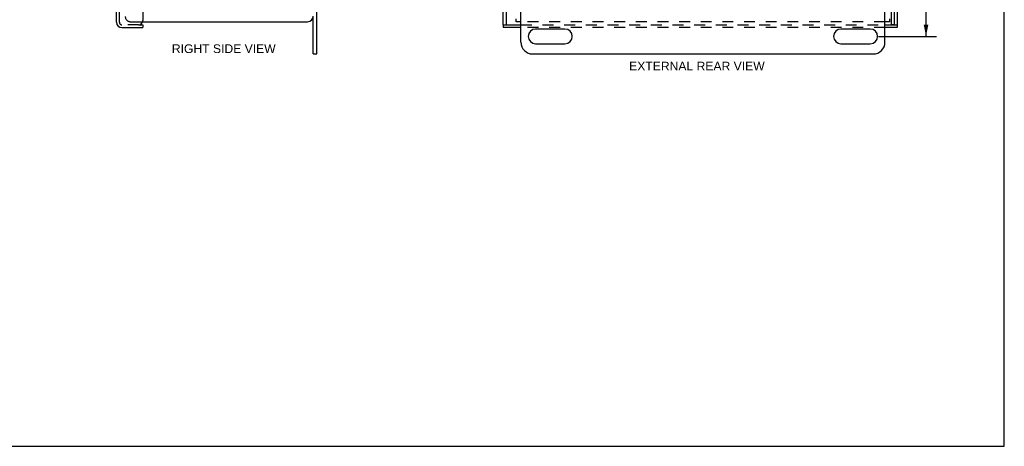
# Model space of a CAD drawing. Header units: inches. Extents: x 0 to 41.9, y 0 to 27.1.
# Tile 4 of 6: x 21 to 41.9, y 0 to 9.1. Entities that reach past the tile are written whole.
import ezdxf

# ---------------------------------------------------------------- set-up
doc = ezdxf.new("R2010")
doc.units = ezdxf.units.IN
doc.header["$LTSCALE"] = 2.305697
doc.header["$MEASUREMENT"] = 0
doc.linetypes.add('HIDDEN', pattern=[0.2, 0.1, -0.1])
doc.layers.get('0').update_dxf_attribs({"linetype": 'CONTINUOUS'})
for name, color, linetype in [('DEFAULT_2', 8, 'HIDDEN'), ('DIMENSIONS', 7, 'CONTINUOUS'), ('DOOR_ASSEMBLY', 7, 'CONTINUOUS')]:
    doc.layers.add(name, color=color, linetype=linetype)
doc.styles.get("Standard").update_dxf_attribs({"font": 'arial.ttf'})
doc.dimstyles.new('DIMSTYLE_1', dxfattribs={"dimtxt": 0.184949, "dimasz": 0.246599, "dimexe": 0.09, "dimexo": 0.07, "dimgap": 0.0375, "dimtad": 0, "dimtih": 1, "dimtoh": 1, "dimzin": 4, "dimdsep": 46, "dimtxsty": 'Standard', "dimblk": '_FILLED', "dimblk1": '_FILLED', "dimblk2": '_FILLED', "dimcen": 0.09, "dimadec": 3, "dimazin": 1, "dimtfac": 1, "dimtdec": 3, "dimtofl": 0, "dimtmove": 0, "dimatfit": 3, "dimldrblk": '_FILLED', "dimfxl": 0, "dimtolj": 1, "dimtzin": 4, "dimarcsym": 0})

# ---------------------------------------------------------------- blocks, each defined once
blk = doc.blocks.new('_FILLED')
at = {"color": 0, "linetype": 'ByBlock'}
blk.add_solid([(0, 0), (-1, 0.2), (-1, -0.2)], dxfattribs=at)
blk = doc.blocks.new('*D11')
at = {"layer": 'DIMENSIONS', "color": 2, "linetype": 'Continuous'}
for p, q in [((39.241, 19.475), (40.477, 19.475)), ((40.255, 19.475), (40.255, 14.285)), ((40.255, 8.725), (40.255, 13.915)), ((39.241, 8.725), (40.477, 8.725))]:
    blk.add_line(p, q, dxfattribs=at)
at = {"layer": 'DIMENSIONS', "color": 2, "linetype": 'Continuous', "xscale": 0.2465986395, "yscale": 0.2465986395, "zscale": 0.2465986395}
for p, rotation in [((40.255, 19.475), 90), ((40.255, 8.725), 270)]:
    blk.add_blockref('_FILLED', p, dxfattribs=dict(at, rotation=rotation))
at = {"layer": 'DIMENSIONS', "color": 2, "linetype": 'Continuous', "insert": (40.255, 14.192), "char_height": 0.1849, "width": 0.64629, "attachment_point": 2, "line_spacing_factor": 0.9}
blk.add_mtext('10.75', dxfattribs=at)

msp = doc.modelspace()

# ---------------------------------------------------------------- linework, layer by layer
at = {"color": 7, "linetype": 'Continuous'}
for p, q in [((41.922, 0), (41.922, 27.126)), ((27.208, 8.35), (27.208, 9.157)), ((31.528, 9.037), (31.528, 9.097)), ((39.484, 9.037), (39.484, 9.097)), ((27.208, 8.35), (27.283, 8.35)), ((0, 0), (41.922, 0))]:
    msp.add_line(p, q, dxfattribs=at)
at = {"color": 3, "linetype": 'Continuous'}
for p, q in [((27.283, 8.35), (27.283, 10.1)), ((31.631, 8.6), (31.631, 10.08)), ((39.381, 8.6), (39.381, 10.08)), ((23.579, 9.037), (27.088, 9.037)), ((31.631, 9.037), (31.528, 9.037)), ((39.484, 9.037), (39.381, 9.037)), ((32.568, 8.881), (31.943, 8.881)), ((39.068, 8.881), (38.443, 8.881)), ((31.943, 8.569), (32.568, 8.569)), ((38.443, 8.569), (39.068, 8.569)), ((31.881, 8.35), (39.131, 8.35))]:
    msp.add_line(p, q, dxfattribs=at)
for centre, radius, start, end in [((27.088, 9.157), 0.12, 270, 360), ((31.943, 8.725), 0.156, 90, 270), ((32.568, 8.725), 0.156, 270, 90), ((38.443, 8.725), 0.156, 90, 270), ((39.068, 8.725), 0.156, 270, 90), ((31.881, 8.6), 0.25, 180, 270), ((39.131, 8.6), 0.25, 270, 360)]:
    msp.add_arc(centre, radius, start, end, dxfattribs=at)
at = {"layer": 'DEFAULT_2', "color": 8, "linetype": 'HIDDEN'}
for p, q in [((23.32, 9.037), (23.579, 9.037)), ((39.381, 9.037), (31.631, 9.037))]:
    msp.add_line(p, q, dxfattribs=at)
msp.add_arc((23.32, 9.149), 0.112, 180, 270, dxfattribs=at)
at = {"layer": 'DOOR_ASSEMBLY', "color": 3, "linetype": 'Continuous'}
for p, q in [((23.023, 9.024), (23.023, 19.175)), ((23.583, 11.162), (23.583, 9.062)), ((31.256, 8.972), (31.256, 11.277)), ((39.521, 8.98), (39.521, 9.35)), ((39.641, 9.35), (39.641, 8.972)), ((23.135, 8.912), (23.583, 8.912)), ((31.631, 8.912), (31.256, 8.912)), ((39.641, 8.912), (39.381, 8.912))]:
    msp.add_line(p, q, dxfattribs=at)
at = {"layer": 'DOOR_ASSEMBLY', "color": 8, "linetype": 'HIDDEN'}
for p, q in [((23.083, 9.024), (23.083, 19.175)), ((23.493, 8.972), (23.135, 8.972)), ((31.631, 8.972), (39.381, 8.972)), ((39.381, 8.912), (31.631, 8.912))]:
    msp.add_line(p, q, dxfattribs=at)
at = {"layer": 'DOOR_ASSEMBLY', "color": 7, "linetype": 'Continuous'}
for p, q in [((31.316, 11.277), (31.316, 8.972)), ((39.581, 8.972), (39.581, 9.35)), ((23.493, 8.972), (23.583, 8.972)), ((23.583, 8.972), (23.583, 8.912)), ((31.256, 8.972), (31.631, 8.972)), ((31.256, 8.972), (31.256, 8.912)), ((39.381, 8.972), (39.641, 8.972)), ((39.521, 8.98), (39.581, 8.98)), ((39.641, 8.972), (39.641, 8.912))]:
    msp.add_line(p, q, dxfattribs=at)
at = {"layer": 'DOOR_ASSEMBLY', "color": 3, "linetype": 'Continuous'}
for centre, radius, start, end in [((23.135, 9.024), 0.112, 180, 270), ((23.493, 9.062), 0.09, 270, 360)]:
    msp.add_arc(centre, radius, start, end, dxfattribs=at)
at = {"layer": 'DOOR_ASSEMBLY', "color": 8, "linetype": 'HIDDEN'}
msp.add_arc((23.135, 9.024), 0.052, 180, 270, dxfattribs=at)

# ---------------------------------------------------------------- texts
at = {"layer": 'DIMENSIONS', "color": 2, "linetype": 'Continuous', "char_height": 0.18495, "attachment_point": 2, "line_spacing_factor": 0.9}
for s, insert, width in [('RIGHT SIDE VIEW', (25.305, 8.555), 2.20564), ('EXTERNAL REAR VIEW', (35.378, 8.185), 2.87943)]:
    msp.add_mtext(s, dxfattribs=dict(at, insert=insert, width=width))

# ---------------------------------------------------------------- dimensions: what is measured, and where the dimension line sits
at = {"layer": 'DIMENSIONS', "color": 2, "linetype": 'Continuous'}
dim = msp.add_linear_dim(base=(40.255, 8.725), p1=(39.171, 19.475), p2=(39.171, 8.725), angle=270, dimstyle='DIMSTYLE_1', dxfattribs=at)
dim.commit()
dim.dimension.update_dxf_attribs({"geometry": '*D11', "text_midpoint": (40.263, 14.099), "dimtype": 160})

doc.saveas('drawing.dxf')
